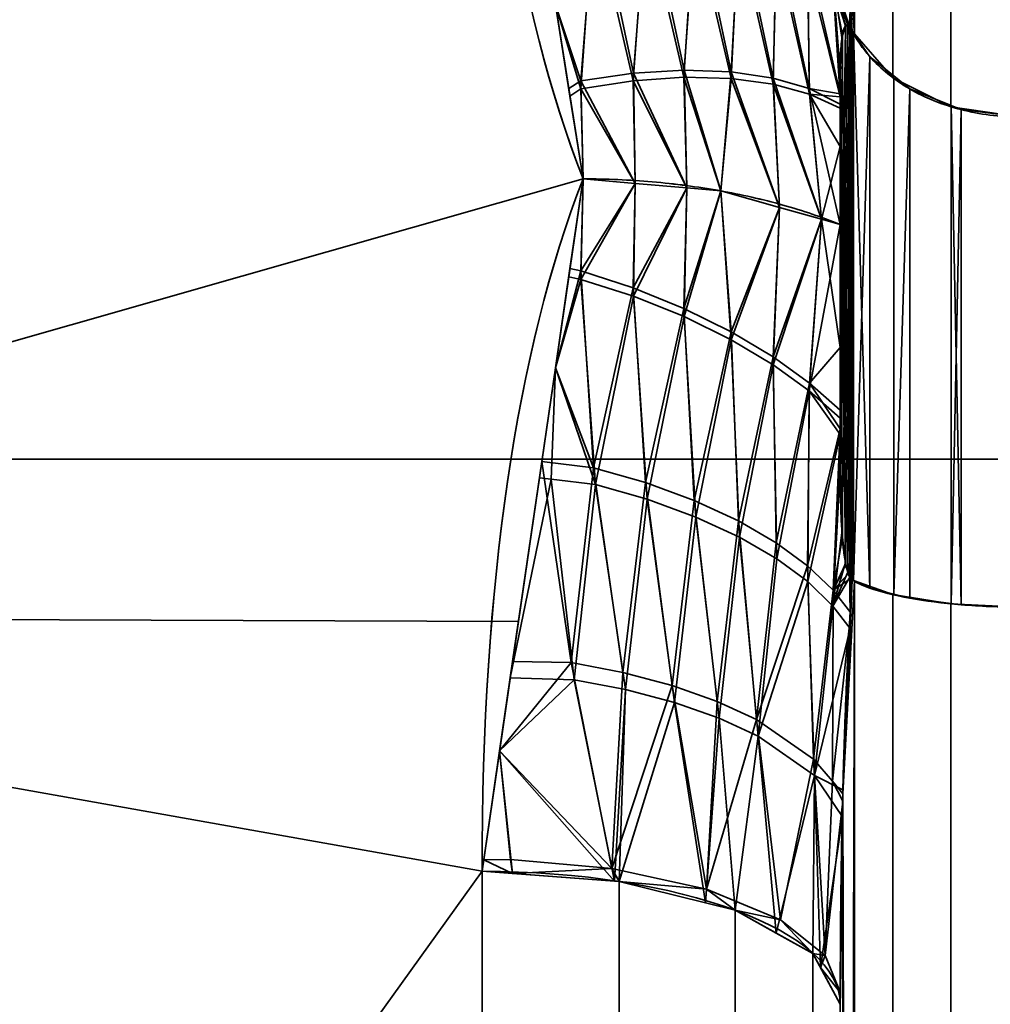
# Model space of a CAD drawing. Header units: millimetres. Extents: x -110 to 110, y -15 to 15.
# Tile 11 of 110: x -107.29 to -104.58, y 5.2 to 7.94. Entities that reach past the tile are written whole.
import ezdxf

# ---------------------------------------------------------------- set-up
doc = ezdxf.new("R2010")
doc.units = ezdxf.units.MM
doc.layers.add('1', color=7, linetype='Continuous', true_color=0xffffff)

msp = doc.modelspace()

# ---------------------------------------------------------------- linework, layer by layer
at = {"layer": '1', "color": 252, "linetype": 'Continuous', "lineweight": 35, "extrusion": (-1, 0, 0)}
for start, end in [(237.45707, 242.53526), (117.45707, 122.53526)]:
    msp.add_arc((0, 0, 105), 14.5, start, end, dxfattribs=at)
at = {"layer": '1', "color": 252, "linetype": 'Continuous', "lineweight": 35, "extrusion": (0, -0.928571, 0.371154)}
msp.add_arc((-106, 14), 1, 0, 90, dxfattribs=at)
at = {"layer": '1', "color": 252, "linetype": 'Continuous', "lineweight": 35, "extrusion": (1, 0, 0)}
for start, end in [(68.21321, 111.78679), (248.21321, 291.78679)]:
    msp.add_arc((0, 0, -106), 15, start, end, dxfattribs=at)
at = {"layer": '1', "color": 252, "linetype": 'Continuous', "lineweight": 35, "extrusion": (-9.54466e-07, 0.928571, 0.371154)}
msp.add_arc((106, -14, 0.0001), 1, 180, 269.9999, dxfattribs=at)
at = {"layer": '1', "color": 252, "linetype": 'Continuous', "lineweight": 35}
for points in [[(-106, 9.2788, 11.7857), (-106, 8.5978, 12.3219), (-105.904, 7.9803, 12.7131), (-105.7179, 7.5, 12.9904)], [(-105.7179, 7.5, -12.9904), (-105.9044, 7.9812, -12.7126), (-106, 8.5986, -12.3212), (-106, 9.2788, -11.7857)], [(-105, 8.6603, 11), (-105, 8.6, 11.0782), (-104.999, 8.4779, 11.2355), (-104.9935, 8.2872, 11.4766), (-104.9831, 8.0957, 11.7139), (-104.9728, 7.9731, 11.8631), (-104.9667, 7.9126, 11.936)], [(-104.9667, 7.9126, -11.936), (-104.973, 7.9753, -11.8604), (-104.9835, 8.1014, -11.707), (-104.9938, 8.2947, -11.4672), (-104.9991, 8.4838, -11.228), (-105, 8.6024, -11.0752), (-105, 8.6603, -11)], [(-105, 7.8, -12.2233), (-105, 7.8119, -12.2073), (-104.9997, 7.8345, -12.176), (-104.9983, 7.8644, -12.1313), (-104.996, 7.8902, -12.0883), (-104.9924, 7.9115, -12.0464), (-104.9871, 7.9266, -12.0052), (-104.9792, 7.9311, -11.9662), (-104.9713, 7.9216, -11.9444), (-104.9667, 7.9126, -11.936)], [(-106, 5.5673, -13.9286), (-106, 6.3722, -13.6068), (-105.904, 7.0198, -13.2676), (-105.7179, 7.5, -12.9904)], [(-105.7179, 7.5, 12.9904), (-105.9044, 7.0188, 13.2682), (-106, 6.3712, 13.6072), (-106, 5.5673, 13.9286)], [(-105, 7.3727, -12.7698), (-105.0503, 7.393, -12.8051), (-105.1579, 7.4294, -12.8681), (-105.3353, 7.4696, -12.9378), (-105.5238, 7.4943, -12.9806), (-105.6532, 7.5, -12.9904), (-105.7179, 7.5, -12.9904)], [(-105, 7.3727, 12.7698), (-105.0503, 7.393, 12.8051), (-105.1579, 7.4294, 12.8681), (-105.3353, 7.4697, 12.9378), (-105.5238, 7.4944, 12.9806), (-105.6532, 7.5, 12.9904), (-105.7179, 7.5, 12.9904)], [(-105, 6.6857, 12.8667), (-105, 6.6659, 12.869), (-104.9997, 6.6275, 12.8728), (-104.9983, 6.5738, 12.8764), (-104.996, 6.5237, 12.8773), (-104.9924, 6.4768, 12.8748), (-104.9871, 6.4336, 12.8672), (-104.9792, 6.3975, 12.8517), (-104.9713, 6.3834, 12.8325), (-104.9667, 6.3806, 12.8205)], [(-105, 5.1962, -13), (-105, 5.294, -12.987), (-104.999, 5.4912, -12.9598), (-104.9935, 5.7954, -12.9152), (-104.9831, 6.0966, -12.8681), (-104.9728, 6.2872, -12.8364), (-104.9667, 6.3806, -12.8205)], [(-104.9667, 6.3806, 12.8205), (-104.973, 6.2837, 12.837), (-104.9835, 6.0878, 12.8695), (-104.9938, 5.7834, 12.917), (-104.9991, 5.4818, 12.9612), (-105, 5.2902, 12.9875), (-105, 5.1962, 13)]]:
    msp.add_open_spline(points, degree=3, dxfattribs=at)
for points, knots in [([(-104.9667, 7.9126, 11.936), (-104.969, 7.9171, 11.9403), (-104.9714, 7.9209, 11.9455), (-104.9756, 7.9262, 11.957), (-104.9775, 7.9277, 11.9634), (-104.9818, 7.9292, 11.9797), (-104.984, 7.9281, 11.99), (-104.9905, 7.9204, 12.0274), (-104.9931, 7.9081, 12.0537), (-104.999, 7.8674, 12.1301), (-105, 7.8336, 12.1782), (-105, 7.7988, 12.225)], [0, 0, 0, 0, 0.060109, 0.060109, 0.1199, 0.1199, 0.212935, 0.212935, 0.471207, 0.471207, 1, 1, 1, 1]), ([(-104.5, 7.6729, -11.7101), (-104.5548, 7.6729, -11.7101), (-104.6104, 7.6799, -11.7166), (-104.7139, 7.7064, -11.7417), (-104.7631, 7.7263, -11.7605), (-104.8494, 7.7762, -11.8076), (-104.8875, 7.807, -11.8366), (-104.9373, 7.8635, -11.8898), (-104.9538, 7.8876, -11.9125), (-104.9667, 7.9126, -11.936)], [0, 0, 0, 0, 0.272272, 0.272272, 0.544337, 0.544337, 0.81965, 0.81965, 1, 1, 1, 1]), ([(-104.5, 7.6729, 11.7101), (-104.5548, 7.6729, 11.7101), (-104.6104, 7.6799, 11.7166), (-104.7139, 7.7064, 11.7417), (-104.7631, 7.7263, 11.7605), (-104.8494, 7.7762, 11.8076), (-104.8875, 7.807, 11.8366), (-104.9373, 7.8635, 11.8898), (-104.9538, 7.8876, 11.9125), (-104.9667, 7.9126, 11.936)], [0, 0, 0, 0, 0.272272, 0.272272, 0.544336, 0.544336, 0.819649, 0.819649, 1, 1, 1, 1]), ([(-104.9667, 6.3806, -12.8205), (-104.969, 6.382, -12.8266), (-104.9714, 6.3846, -12.8325), (-104.9756, 6.392, -12.8428), (-104.9775, 6.3968, -12.8472), (-104.9818, 6.4101, -12.8568), (-104.984, 6.4196, -12.861), (-104.9905, 6.4558, -12.873), (-104.9931, 6.4848, -12.8755), (-104.999, 6.5713, -12.8784), (-105, 6.6298, -12.8732), (-105, 6.6878, -12.8664)], [0, 0, 0, 0, 0.060109, 0.060109, 0.1199, 0.1199, 0.212935, 0.212935, 0.471201, 0.471201, 1, 1, 1, 1]), ([(-104.5, 6.3048, -12.5), (-104.5548, 6.3048, -12.5), (-104.6104, 6.307, -12.5093), (-104.7139, 6.3154, -12.5448), (-104.7631, 6.3217, -12.5714), (-104.8494, 6.3376, -12.6382), (-104.8875, 6.3473, -12.6794), (-104.9373, 6.3651, -12.7549), (-104.9538, 6.3727, -12.7871), (-104.9667, 6.3806, -12.8205)], [0, 0, 0, 0, 0.272272, 0.272272, 0.544336, 0.544336, 0.819649, 0.819649, 1, 1, 1, 1]), ([(-104.5, 6.3048, 12.5), (-104.5548, 6.3048, 12.5), (-104.6104, 6.307, 12.5093), (-104.7139, 6.3154, 12.5448), (-104.7631, 6.3217, 12.5714), (-104.8494, 6.3376, 12.6382), (-104.8875, 6.3473, 12.6794), (-104.9373, 6.3651, 12.7549), (-104.9538, 6.3727, 12.7871), (-104.9667, 6.3806, 12.8205)], [0, 0, 0, 0, 0.272272, 0.272272, 0.544337, 0.544337, 0.81965, 0.81965, 1, 1, 1, 1])]:
    msp.add_open_spline(points, degree=3, knots=knots, dxfattribs=at)
at = {"layer": '1', "color": 252, "linetype": 'Continuous', "lineweight": 35, "extrusion": (-1, 0, 0)}
for points in [[(-105, 7.3727, -12.7698), (-105, 7.4225, -12.7105), (-105, 7.52, -12.5904), (-105, 7.6616, -12.4082), (-105, 7.7541, -12.2851), (-105, 7.8, -12.2233)], [(-105, 7.7988, 12.225), (-105, 7.6613, 12.4101), (-105, 7.5208, 12.5932), (-105, 7.3727, 12.7698)]]:
    msp.add_open_spline(points, degree=3, dxfattribs=at)
at = {"layer": '1', "color": 252, "linetype": 'Continuous', "lineweight": 35, "extrusion": (1, 0, 0)}
msp.add_open_spline([(-105, 7.3727, 12.7698), (-105, 7.2964, 12.7833), (-105, 7.1436, 12.8077), (-105, 6.915, 12.8393), (-105, 6.7622, 12.8578), (-105, 6.6857, 12.8667)], degree=3, dxfattribs=at)
at = {"layer": '1', "color": 252, "linetype": 'Continuous', "lineweight": 35, "extrusion": (-1, 2.0891e-13, -1.1871e-12)}
msp.add_open_spline([(-105, 6.6878, -12.8664), (-105, 6.9168, -12.84), (-105, 7.1456, -12.8098), (-105, 7.3727, -12.7698)], degree=3, dxfattribs=at)
at = {"layer": '1', "color": 252, "linetype": 'Continuous', "lineweight": 35}
for points in [[(-104.993, 14.0779, 1.4493), (-104.9599, 7.9047, 11.9286), (-104.9599, 14.2828, 0.8814)], [(-104.993, 8.294, -11.4673), (-104.9599, 14.2828, -0.8814), (-104.9599, 7.9048, -11.9286)], [(-104.9599, 14.2828, 0.8814), (-104.9599, 7.9047, 11.9286), (-104.8536, 7.7824, 11.8134), (-104.8536, 14.1219, 0.833)], [(-104.9599, 7.9048, -11.9286), (-104.9599, 14.2828, -0.8814), (-104.8536, 14.1219, -0.833), (-104.8536, 7.7824, -11.8134)], [(-104.8536, 14.1219, 0.833), (-104.8536, 7.7824, 11.8134), (-104.6913, 7.7014, 11.7369), (-104.6913, 14.0152, 0.8011)], [(-104.8536, 7.7824, -11.8134), (-104.8536, 14.1219, -0.833), (-104.6913, 14.0152, -0.8011), (-104.6913, 7.7014, -11.7369)], [(-104.9599, 7.9047, 11.9286), (-104.993, 14.0779, 1.4493), (-104.9927, 8.2871, 11.476)], [(-104.6913, 14.0152, 0.8011), (-104.6913, 7.7014, 11.7369), (-104.5, 7.6729, 11.7101), (-104.5, 13.9777, 0.7899)], [(-104.6913, 7.7014, -11.7369), (-104.6913, 14.0152, -0.8011), (-104.5, 13.9777, -0.7899), (-104.5, 7.6729, -11.7101)], [(-106, 9.2788, -11.7857), (-110, 6.2799, -13.6221), (-110, 11.4061, -9.7417)], [(-110, 11.4061, 9.7417), (-110, 6.2799, 13.6221), (-106, 9.2788, 11.7857)], [(-110, 6.2799, -13.6221), (-106, 9.2788, -11.7857), (-105.7179, 7.5, -12.9904)], [(-105.7179, 7.5, 12.9904), (-106, 9.2788, 11.7857), (-110, 6.2799, 13.6221)], [(-95, 8.7769, -3.6355), (-108.8, 8.7769, -3.6355), (-108.8, 6.7175, -6.7175), (-95, 6.7175, -6.7175)], [(-95, 6.7175, 6.7175), (-108.8, 6.7175, 6.7175), (-108.8, 8.7769, 3.6355), (-95, 8.7769, 3.6355)], [(-105.7241, 7.7736, 12.8244), (-105.6835, 8.2932, 12.4628), (-105.7949, 7.9857, 12.6615)], [(-105.6835, 8.2932, 12.4628), (-105.7241, 7.7736, 12.8244), (-105.5774, 7.7951, 12.7825)], [(-105.5774, 7.7951, 12.7825), (-105.5389, 8.284, 12.4103), (-105.6835, 8.2932, 12.4628)], [(-105.5389, 8.284, 12.4103), (-105.5774, 7.7951, 12.7825), (-105.4361, 7.8034, 12.7216)], [(-105.4361, 7.8034, 12.7216), (-105.4035, 8.2615, 12.3402), (-105.5389, 8.284, 12.4103)], [(-104.9599, 7.9048, -11.9286), (-104.9667, 7.9126, -11.936), (-104.993, 8.294, -11.4673)], [(-104.9927, 8.2871, 11.476), (-104.9667, 7.9126, 11.936), (-104.9599, 7.9047, 11.9286)], [(-105.7949, 7.9857, -12.6614), (-105.6889, 8.252, -12.4938), (-105.7244, 7.7509, -12.8388)], [(-105.5778, 7.7738, -12.7973), (-105.7244, 7.7509, -12.8388), (-105.6889, 8.252, -12.4938)], [(-105.6889, 8.252, -12.4938), (-105.5439, 8.2451, -12.4421), (-105.5778, 7.7738, -12.7973)], [(-105.4364, 7.7836, -12.7369), (-105.5778, 7.7738, -12.7973), (-105.5439, 8.2451, -12.4421)], [(-105.5439, 8.2451, -12.4421), (-105.4078, 8.2249, -12.3727), (-105.4364, 7.7836, -12.7369)], [(-105.4035, 8.2615, 12.3402), (-105.4361, 7.8034, 12.7216), (-105.3041, 7.7984, 12.6435)], [(-105.3041, 7.7984, 12.6435), (-105.281, 8.2266, 12.2547), (-105.4035, 8.2615, 12.3402)], [(-105.3042, 7.78, -12.6591), (-105.4364, 7.7836, -12.7369), (-105.4078, 8.2249, -12.3727)], [(-105.4078, 8.2249, -12.3727), (-105.2842, 8.1922, -12.2878), (-105.3042, 7.78, -12.6591)], [(-105.281, 8.2266, 12.2547), (-105.3041, 7.7984, 12.6435), (-105.1874, 7.7809, 12.553)], [(-105.1874, 7.7809, 12.553), (-105.1766, 8.1815, 12.1588), (-105.281, 8.2266, 12.2547)], [(-105.1871, 7.7639, -12.5688), (-105.3042, 7.78, -12.6591), (-105.2842, 8.1922, -12.2878)], [(-105.2842, 8.1922, -12.2878), (-105.1787, 8.1491, -12.1923), (-105.1871, 7.7639, -12.5688)], [(-105.1766, 8.1815, 12.1588), (-105.1874, 7.7809, 12.553), (-105.0868, 7.7524, 12.4526)], [(-105.0868, 7.7524, 12.4526), (-105.0908, 8.128, 12.055), (-105.1766, 8.1815, 12.1588)], [(-105.086, 7.7366, -12.4686), (-105.1871, 7.7639, -12.5688), (-105.1787, 8.1491, -12.1923)], [(-105.1787, 8.1491, -12.1923), (-105.0915, 8.0973, -12.0887), (-105.086, 7.7366, -12.4686)], [(-105.0908, 8.128, 12.055), (-105.0868, 7.7524, 12.4526), (-105, 7.7371, 12.3038)], [(-105, 7.7371, 12.3038), (-105.0205, 8.0637, 11.9392), (-105.0908, 8.128, 12.055)], [(-105.0915, 8.0973, -12.0887), (-105.0196, 8.0347, -11.973), (-105, 7.7292, -12.3166)], [(-105, 7.7292, -12.3166), (-105.086, 7.7366, -12.4686), (-105.0915, 8.0973, -12.0887)], [(-104.9727, 7.9991, 11.8297), (-105.0205, 8.0637, 11.9392), (-104.9735, 7.9235, 11.9513)], [(-105.0205, 8.0637, 11.9392), (-105, 7.7371, 12.3038), (-105, 7.7988, 12.225)], [(-105, 7.7988, 12.225), (-104.9951, 7.8947, 12.0788), (-105.0205, 8.0637, 11.9392)], [(-104.9951, 7.8947, 12.0788), (-104.9857, 7.9261, 12), (-105.0205, 8.0637, 11.9392)], [(-104.9857, 7.9261, 12), (-104.9792, 7.9283, 11.9698), (-105.0205, 8.0637, 11.9392)], [(-104.9792, 7.9283, 11.9698), (-104.9735, 7.9235, 11.9513), (-105.0205, 8.0637, 11.9392)], [(-105.0196, 8.0347, -11.973), (-104.9941, 7.9006, -12.0674), (-105, 7.8, -12.2233)], [(-105.0196, 8.0347, -11.973), (-104.9778, 7.9276, -11.9646), (-104.9848, 7.927, -11.9951)], [(-104.9848, 7.927, -11.9951), (-104.985, 7.9269, -11.9958), (-105.0196, 8.0347, -11.973)], [(-104.985, 7.9269, -11.9958), (-104.9941, 7.9006, -12.0674), (-105.0196, 8.0347, -11.973)], [(-105.0196, 8.0347, -11.973), (-104.9707, 7.9715, -11.8636), (-104.9708, 7.9198, -11.9446)], [(-104.9708, 7.9198, -11.9446), (-104.9778, 7.9276, -11.9646), (-105.0196, 8.0347, -11.973)], [(-105, 7.8, -12.2233), (-105, 7.7292, -12.3166), (-105.0196, 8.0347, -11.973)], [(-104.9735, 7.9235, 11.9513), (-104.9667, 7.9126, 11.936), (-104.9727, 7.9991, 11.8297)], [(-105.7949, 7.9857, 12.6615), (-105.7578, 7.7518, 12.8198), (-105.7241, 7.7736, 12.8244)], [(-105.7244, 7.7509, -12.8388), (-105.7544, 7.7304, -12.8343), (-105.7949, 7.9857, -12.6614)], [(-104.9707, 7.9715, -11.8636), (-104.9667, 7.9126, -11.936), (-104.9708, 7.9198, -11.9446)], [(-105, 6.6874, -12.8658), (-104.9848, 7.927, -11.9951), (-104.9778, 7.9276, -11.9646)], [(-104.9778, 7.9276, -11.9646), (-104.9708, 7.9198, -11.9446), (-105, 6.6874, -12.8658)], [(-104.985, 7.9269, -11.9958), (-104.9848, 7.927, -11.9951), (-105, 6.6874, -12.8658)], [(-104.9941, 7.9006, -12.0674), (-104.985, 7.9269, -11.9958), (-105, 6.6874, -12.8658)], [(-104.9708, 7.9198, -11.9446), (-104.9667, 7.9126, -11.936), (-105, 6.6874, -12.8658)], [(-104.9857, 7.9261, 12), (-104.9951, 7.8947, 12.0788), (-104.9667, 6.3806, 12.8205)], [(-104.9792, 7.9283, 11.9698), (-104.9857, 7.9261, 12), (-104.9667, 6.3806, 12.8205)], [(-104.9735, 7.9235, 11.9513), (-104.9792, 7.9283, 11.9698), (-104.9667, 6.3806, 12.8205)], [(-104.9667, 6.3806, 12.8205), (-104.9667, 7.9126, 11.936), (-104.9735, 7.9235, 11.9513)], [(-104.9951, 6.5131, -12.8764), (-105, 6.6874, -12.8658), (-104.9667, 7.9126, -11.936)], [(-105, 6.6874, -12.8658), (-105, 7.8, -12.2233), (-104.9941, 7.9006, -12.0674)], [(-104.9951, 7.8947, 12.0788), (-105, 7.7984, 12.2244), (-104.9667, 6.3806, 12.8205)], [(-104.9857, 6.4293, -12.8642), (-104.9951, 6.5131, -12.8764), (-104.9667, 7.9126, -11.936)], [(-104.9792, 6.402, -12.851), (-104.9857, 6.4293, -12.8642), (-104.9667, 7.9126, -11.936)], [(-104.9735, 6.3883, -12.8376), (-104.9792, 6.402, -12.851), (-104.9667, 7.9126, -11.936)], [(-104.9667, 7.9126, -11.936), (-104.9667, 6.3806, -12.8205), (-104.9735, 6.3883, -12.8376)], [(-104.9667, 7.9126, -11.936), (-104.9627, 7.9069, -11.9306), (-104.9627, 6.3788, -12.8128), (-104.9667, 6.3806, -12.8205)], [(-104.9667, 6.3806, 12.8205), (-104.9627, 6.3788, 12.8128), (-104.9627, 7.9069, 11.9306), (-104.9667, 7.9126, 11.936)], [(-104.9627, 6.3788, -12.8128), (-104.9627, 7.9069, -11.9306), (-104.9175, 7.841, -11.8686)], [(-104.9627, 7.9069, 11.9306), (-104.9627, 6.3788, 12.8128), (-104.9175, 6.358, 12.7249)], [(-104.9175, 7.841, 11.8686), (-104.9627, 7.9069, 11.9306), (-104.9175, 6.358, 12.7249)], [(-104.9175, 6.358, -12.7249), (-104.9627, 6.3788, -12.8128), (-104.9175, 7.841, -11.8686)], [(-104.9175, 7.841, -11.8686), (-104.8507, 7.7872, -11.8179), (-104.8507, 6.341, -12.6528), (-104.9175, 6.358, -12.7249)], [(-104.9175, 6.358, 12.7249), (-104.8507, 6.341, 12.6528), (-104.8507, 7.7872, 11.8179), (-104.9175, 7.841, 11.8686)], [(-105.5727, 7.4873, 12.9684), (-105.5774, 7.7951, 12.7825), (-105.7241, 7.7736, 12.8244)], [(-105.5778, 7.7738, -12.7973), (-105.4364, 7.7836, -12.7369), (-105.428, 7.4746, -12.9465)], [(-105.428, 7.4747, 12.9465), (-105.4361, 7.8034, 12.7216), (-105.5774, 7.7951, 12.7825)], [(-105.5774, 7.7951, 12.7825), (-105.5727, 7.4873, 12.9684), (-105.428, 7.4747, 12.9465)], [(-105.3334, 7.4664, -12.9322), (-105.428, 7.4746, -12.9465), (-105.4364, 7.7836, -12.7369)], [(-105.4364, 7.7836, -12.7369), (-105.3042, 7.78, -12.6591), (-105.3334, 7.4664, -12.9322)], [(-105.3334, 7.4664, 12.9321), (-105.3041, 7.7984, 12.6435), (-105.4361, 7.8034, 12.7216)], [(-105.4361, 7.8034, 12.7216), (-105.428, 7.4747, 12.9465), (-105.3334, 7.4664, 12.9321)], [(-105.3041, 7.7984, 12.6435), (-105.3334, 7.4664, 12.9321), (-105.1696, 7.4204, 12.8524)], [(-105.1696, 7.4203, -12.8524), (-105.3334, 7.4664, -12.9322), (-105.3042, 7.78, -12.6591)], [(-105.3042, 7.78, -12.6591), (-105.1871, 7.7639, -12.5688), (-105.1696, 7.4203, -12.8524)], [(-105.1696, 7.4204, 12.8524), (-105.1874, 7.7809, 12.553), (-105.3041, 7.7984, 12.6435)], [(-105.0519, 7.3873, 12.7951), (-105.0868, 7.7524, 12.4526), (-105.1874, 7.7809, 12.553)], [(-105.1874, 7.7809, 12.553), (-105.1696, 7.4204, 12.8524), (-105.0519, 7.3873, 12.7951)], [(-105, 7.5907, -12.4992), (-105, 7.8, -12.2233), (-105, 6.6878, -12.8664), (-105, 7.3727, -12.7698)], [(-105, 7.0293, 12.8233), (-105, 6.6857, 12.8667), (-105, 7.7988, 12.225), (-105, 7.3727, 12.7698)], [(-105, 7.7984, 12.2244), (-104.9848, 6.4246, 12.8626), (-104.9778, 6.3979, 12.8478)], [(-104.9778, 6.3979, 12.8478), (-104.9708, 6.3844, 12.8311), (-105, 7.7984, 12.2244)], [(-105, 7.7984, 12.2244), (-105, 6.6857, 12.8667), (-104.9941, 6.5004, 12.8759)], [(-104.9941, 6.5004, 12.8759), (-104.985, 6.4252, 12.8628), (-105, 7.7984, 12.2244)], [(-104.985, 6.4252, 12.8628), (-104.9848, 6.4246, 12.8626), (-105, 7.7984, 12.2244)], [(-104.9708, 6.3844, 12.8311), (-104.9667, 6.3806, 12.8205), (-105, 7.7984, 12.2244)], [(-104.8507, 6.341, -12.6528), (-104.8507, 7.7872, -11.8179), (-104.806, 7.7511, -11.7839)], [(-104.806, 7.7511, 11.7839), (-104.8507, 7.7872, 11.8179), (-104.8507, 6.341, 12.6528)], [(-105.7175, 7.5, 12.9903), (-105.7241, 7.7736, 12.8244), (-105.7578, 7.7518, 12.8198)], [(-105.7578, 7.7518, 12.8198), (-105.7179, 7.5, 12.9904), (-105.7175, 7.5, 12.9903)], [(-105.7544, 7.7304, -12.8343), (-105.7244, 7.7509, -12.8388), (-105.7175, 7.5, -12.9903)], [(-105.7244, 7.7509, -12.8388), (-105.5778, 7.7738, -12.7973), (-105.5727, 7.4873, -12.9684)], [(-105.5727, 7.4873, -12.9684), (-105.7175, 7.5, -12.9903), (-105.7244, 7.7509, -12.8388)], [(-105.7241, 7.7736, 12.8244), (-105.7175, 7.5, 12.9903), (-105.5727, 7.4873, 12.9684)], [(-105.428, 7.4746, -12.9465), (-105.5727, 7.4873, -12.9684), (-105.5778, 7.7738, -12.7973)], [(-105.0519, 7.3873, -12.7951), (-105.1696, 7.4203, -12.8524), (-105.1871, 7.7639, -12.5688)], [(-105.1871, 7.7639, -12.5688), (-105.086, 7.7366, -12.4686), (-105.0519, 7.3873, -12.7951)], [(-105, 7.3727, 12.7698), (-105, 7.7089, 12.3399), (-105.0868, 7.7524, 12.4526)], [(-105.0868, 7.7524, 12.4526), (-105, 7.7089, 12.3399), (-105, 7.7371, 12.3038)], [(-105.0868, 7.7524, 12.4526), (-105.0519, 7.3873, 12.7951), (-105, 7.3727, 12.7698)], [(-104.806, 6.3296, -12.6046), (-104.8507, 6.341, -12.6528), (-104.806, 7.7511, -11.7839)], [(-104.806, 7.7511, 11.7839), (-104.8507, 6.341, 12.6528), (-104.806, 6.3296, 12.6046)], [(-104.806, 7.7511, -11.7839), (-104.6906, 7.7046, -11.74), (-104.6906, 6.3148, -12.5423), (-104.806, 6.3296, -12.6046)], [(-104.806, 6.3296, 12.6046), (-104.6906, 6.3148, 12.5423), (-104.6906, 7.7046, 11.74), (-104.806, 7.7511, 11.7839)], [(-105.7175, 7.5, -12.9903), (-105.7179, 7.5, -12.9904), (-105.7544, 7.7304, -12.8343)], [(-105.0519, 7.3873, -12.7951), (-105.086, 7.7366, -12.4686), (-105, 7.5907, -12.4992)], [(-105.086, 7.7366, -12.4686), (-105, 7.6974, -12.3585), (-105, 7.5907, -12.4992)], [(-105, 7.7292, -12.3166), (-105, 7.6974, -12.3585), (-105.086, 7.7366, -12.4686)], [(-104.6906, 6.3148, -12.5423), (-104.6906, 7.7046, -11.74), (-104.6622, 7.6931, -11.7292)], [(-104.6906, 7.7046, 11.74), (-104.6906, 6.3148, 12.5423), (-104.6622, 6.3112, 12.527)], [(-104.6622, 7.6931, 11.7292), (-104.6906, 7.7046, 11.74), (-104.6622, 6.3112, 12.527)], [(-104.6622, 6.3112, -12.527), (-104.6906, 6.3148, -12.5423), (-104.6622, 7.6931, -11.7292)], [(-104.6622, 7.6931, -11.7292), (-104.5, 7.6729, -11.7101), (-104.5, 6.3048, -12.5), (-104.6622, 6.3112, -12.527)], [(-104.6622, 6.3112, 12.527), (-104.5, 6.3048, 12.5), (-104.5, 7.6729, 11.7101), (-104.6622, 7.6931, 11.7292)], [(-105, 7.5907, -12.4992), (-105, 7.3727, -12.7698), (-105.0519, 7.3873, -12.7951)], [(-105.7179, 7.5, -12.9904), (-105.8982, 6.2644, -13.5902), (-110, 6.2799, -13.6221)], [(-110, 6.2799, 13.6221), (-105.8982, 6.2644, 13.5902), (-105.7179, 7.5, 12.9904)], [(-105.7175, 7.5, -12.9903), (-105.7241, 7.2195, -13.1443), (-105.7578, 7.2264, -13.1232)], [(-105.7578, 7.2264, -13.1232), (-105.7179, 7.5, -12.9904), (-105.7175, 7.5, -12.9903)], [(-105.7175, 7.5, 12.9903), (-105.7179, 7.5, 12.9904), (-105.7544, 7.2496, 13.1119)], [(-105.7544, 7.2496, 13.1119), (-105.7244, 7.2433, 13.1319), (-105.7175, 7.5, 12.9903)], [(-105.5727, 7.4873, 12.9684), (-105.7175, 7.5, 12.9903), (-105.7244, 7.2433, 13.1319)], [(-105.7244, 7.2433, 13.1319), (-105.5778, 7.1959, 13.131), (-105.5727, 7.4873, 12.9684)], [(-105.7241, 7.2195, -13.1443), (-105.7175, 7.5, -12.9903), (-105.5727, 7.4873, -12.9684)], [(-105.5727, 7.4873, -12.9684), (-105.5774, 7.1724, -13.142), (-105.7241, 7.2195, -13.1443)], [(-105.428, 7.4747, 12.9465), (-105.5727, 7.4873, 12.9684), (-105.5778, 7.1959, 13.131)], [(-105.5774, 7.1724, -13.142), (-105.5727, 7.4873, -12.9684), (-105.428, 7.4746, -12.9465)], [(-105.5778, 7.1959, 13.131), (-105.4364, 7.1386, 13.1092), (-105.428, 7.4747, 12.9465)], [(-105.428, 7.4746, -12.9465), (-105.4361, 7.1155, -13.1187), (-105.5774, 7.1724, -13.142)], [(-105.3334, 7.4664, 12.9321), (-105.428, 7.4747, 12.9465), (-105.4364, 7.1386, 13.1092)], [(-105.4364, 7.1386, 13.1092), (-105.3042, 7.0731, 13.0672), (-105.3334, 7.4664, 12.9321)], [(-105.4361, 7.1155, -13.1187), (-105.428, 7.4746, -12.9465), (-105.3334, 7.4664, -12.9322)], [(-105.3334, 7.4664, -12.9322), (-105.3041, 7.0504, -13.0754), (-105.4361, 7.1155, -13.1187)], [(-105.3041, 7.0504, -13.0754), (-105.3334, 7.4664, -12.9322), (-105.1696, 7.4203, -12.8524)], [(-105.1696, 7.4204, 12.8524), (-105.3334, 7.4664, 12.9321), (-105.3042, 7.0731, 13.0672)], [(-105.3042, 7.0731, 13.0672), (-105.1871, 7.0029, 13.0081), (-105.1696, 7.4204, 12.8524)], [(-105.1696, 7.4203, -12.8524), (-105.1874, 6.9807, -13.015), (-105.3041, 7.0504, -13.0754)], [(-105.1874, 6.9807, -13.015), (-105.1696, 7.4203, -12.8524), (-105.0519, 7.3873, -12.7951)], [(-105.0519, 7.3873, 12.7951), (-105.1696, 7.4204, 12.8524), (-105.1871, 7.0029, 13.0081)], [(-105.0519, 7.3873, -12.7951), (-105.0868, 6.9081, -12.9401), (-105.1874, 6.9807, -13.015)], [(-105.1871, 7.0029, 13.0081), (-105.086, 6.9298, 12.9344), (-105.0519, 7.3873, 12.7951)], [(-105.0868, 6.9081, -12.9401), (-105.0519, 7.3873, -12.7951), (-105, 7.3727, -12.7698)], [(-105, 7.3727, -12.7698), (-105, 6.8322, -12.8461), (-105.0868, 6.9081, -12.9401)], [(-105.0519, 7.3873, 12.7951), (-105.086, 6.9298, 12.9344), (-105, 7.0293, 12.8233)], [(-105, 7.0293, 12.8233), (-105, 7.3727, 12.7698), (-105.0519, 7.3873, 12.7951)], [(-105.7244, 7.2433, 13.1319), (-105.7544, 7.2496, 13.1119), (-105.7949, 6.9722, 13.2466)], [(-105.7949, 6.9722, 13.2466), (-105.6889, 6.6939, 13.3934), (-105.7244, 7.2433, 13.1319)], [(-105.5778, 7.1959, 13.131), (-105.7244, 7.2433, 13.1319), (-105.6889, 6.6939, 13.3934)], [(-105.7949, 6.9723, -13.2465), (-105.7578, 7.2264, -13.1232), (-105.7241, 7.2195, -13.1443)], [(-105.7241, 7.2195, -13.1443), (-105.6835, 6.6465, -13.4136), (-105.7949, 6.9723, -13.2465)], [(-105.6835, 6.6465, -13.4136), (-105.7241, 7.2195, -13.1443), (-105.5774, 7.1724, -13.142)], [(-105.6889, 6.6939, 13.3934), (-105.5439, 6.6526, 13.3615), (-105.5778, 7.1959, 13.131)], [(-105.4364, 7.1386, 13.1092), (-105.5778, 7.1959, 13.131), (-105.5439, 6.6526, 13.3615)], [(-105.5774, 7.1724, -13.142), (-105.5389, 6.6056, -13.3793), (-105.6835, 6.6465, -13.4136)], [(-105.5389, 6.6056, -13.3793), (-105.5774, 7.1724, -13.142), (-105.4361, 7.1155, -13.1187)], [(-105.5439, 6.6526, 13.3615), (-105.4078, 6.6026, 13.3094), (-105.4364, 7.1386, 13.1092)], [(-105.3042, 7.0731, 13.0672), (-105.4364, 7.1386, 13.1092), (-105.4078, 6.6026, 13.3094)], [(-105.4361, 7.1155, -13.1187), (-105.4035, 6.5562, -13.3248), (-105.5389, 6.6056, -13.3793)], [(-105.4035, 6.5562, -13.3248), (-105.4361, 7.1155, -13.1187), (-105.3041, 7.0504, -13.0754)], [(-105.4078, 6.6026, 13.3094), (-105.2842, 6.5454, 13.2386), (-105.3042, 7.0731, 13.0672)], [(-105.1871, 7.0029, 13.0081), (-105.3042, 7.0731, 13.0672), (-105.2842, 6.5454, 13.2386)], [(-105.3041, 7.0504, -13.0754), (-105.281, 6.4996, -13.2518), (-105.4035, 6.5562, -13.3248)], [(-105.281, 6.4996, -13.2518), (-105.3041, 7.0504, -13.0754), (-105.1874, 6.9807, -13.015)], [(-105.086, 6.9298, 12.9344), (-105, 6.8541, 12.8454), (-105, 7.0293, 12.8233)], [(-105.2842, 6.5454, 13.2386), (-105.1787, 6.4842, 13.1535), (-105.1871, 7.0029, 13.0081)], [(-105.1874, 6.9807, -13.015), (-105.1766, 6.4391, -13.1648), (-105.281, 6.4996, -13.2518)], [(-105.1766, 6.4391, -13.1648), (-105.1874, 6.9807, -13.015), (-105.0868, 6.9081, -12.9401)], [(-105.086, 6.9298, 12.9344), (-105.1871, 7.0029, 13.0081), (-105.1787, 6.4842, 13.1535)], [(-105.7949, 6.9723, -13.2465), (-105.8068, 6.6618, -13.3988), (-105.8398, 6.6651, -13.3957)], [(-105.7949, 6.9722, 13.2466), (-105.833, 6.7115, 13.3731), (-105.6889, 6.6939, 13.3934)], [(-105.6835, 6.6465, -13.4136), (-105.8068, 6.6618, -13.3988), (-105.7949, 6.9723, -13.2465)], [(-105.1787, 6.4842, 13.1535), (-105.0915, 6.4204, 13.0569), (-105.086, 6.9298, 12.9344)], [(-105, 6.8019, 12.852), (-105.086, 6.9298, 12.9344), (-105.0915, 6.4204, 13.0569)], [(-105, 6.8019, 12.852), (-105, 6.8541, 12.8454), (-105.086, 6.9298, 12.9344)], [(-105.0868, 6.9081, -12.9401), (-105.0908, 6.376, -13.0665), (-105.1766, 6.4391, -13.1648)], [(-105.0908, 6.376, -13.0665), (-105.0868, 6.9081, -12.9401), (-105, 6.7868, -12.8525)], [(-105.0868, 6.9081, -12.9401), (-105, 6.8322, -12.8461), (-105, 6.7868, -12.8525)], [(-105.0915, 6.4204, 13.0569), (-105.0196, 6.3516, 12.9448), (-105, 6.8019, 12.852)], [(-105, 6.6857, 12.8667), (-105, 6.8019, 12.852), (-105.0196, 6.3516, 12.9448)], [(-105, 6.7868, -12.8525), (-105.0205, 6.3078, -12.953), (-105.0908, 6.376, -13.0665)], [(-105.0205, 6.3078, -12.953), (-105, 6.7868, -12.8525), (-105, 6.6878, -12.8664)], [(-95, 6.7175, -6.7175), (-108.8, 6.7175, -6.7175), (-108.8, 3.6355, -8.7769), (-95, 3.6355, -8.7769)], [(-95, 3.6355, 8.7769), (-108.8, 3.6355, 8.7769), (-108.8, 6.7175, 6.7175), (-95, 6.7175, 6.7175)], [(-105.9145, 6.153, 13.6442), (-105.751, 6.1497, 13.652), (-105.833, 6.7115, 13.3731)], [(-105.6889, 6.6939, 13.3934), (-105.833, 6.7115, 13.3731), (-105.751, 6.1497, 13.652)], [(-105.751, 6.1497, 13.652), (-105.6073, 6.1221, 13.6143), (-105.6889, 6.6939, 13.3934)], [(-105.5439, 6.6526, 13.3615), (-105.6889, 6.6939, 13.3934), (-105.6073, 6.1221, 13.6143)], [(-105, 6.6878, -12.8664), (-104.9951, 6.5131, -12.8764), (-105.0205, 6.3078, -12.953)], [(-105.0196, 6.3516, 12.9448), (-104.9941, 6.5004, 12.8759), (-105, 6.6857, 12.8667)], [(-105.9212, 6.107, -13.6666), (-105.8398, 6.6651, -13.3957), (-105.8068, 6.6618, -13.3988)], [(-105.8068, 6.6618, -13.3988), (-105.7424, 6.1021, -13.6703), (-105.9212, 6.107, -13.6666)], [(-105.7424, 6.1021, -13.6703), (-105.8068, 6.6618, -13.3988), (-105.6835, 6.6465, -13.4136)], [(-105.6073, 6.1221, 13.6143), (-105.4696, 6.0855, 13.5557), (-105.5439, 6.6526, 13.3615)], [(-105.4078, 6.6026, 13.3094), (-105.5439, 6.6526, 13.3615), (-105.4696, 6.0855, 13.5557)], [(-105.6835, 6.6465, -13.4136), (-105.5992, 6.0747, -13.6305), (-105.7424, 6.1021, -13.6703)], [(-105.5992, 6.0747, -13.6305), (-105.6835, 6.6465, -13.4136), (-105.5389, 6.6056, -13.3793)], [(-105.5389, 6.6056, -13.3793), (-105.4623, 6.0384, -13.5699), (-105.5992, 6.0747, -13.6305)], [(-105.4623, 6.0384, -13.5699), (-105.5389, 6.6056, -13.3793), (-105.4035, 6.5562, -13.3248)], [(-105.4696, 6.0855, 13.5557), (-105.344, 6.0412, 13.4782), (-105.4078, 6.6026, 13.3094)], [(-105.2842, 6.5454, 13.2386), (-105.4078, 6.6026, 13.3094), (-105.344, 6.0412, 13.4782)], [(-105.4035, 6.5562, -13.3248), (-105.3377, 5.9946, -13.4906), (-105.4623, 6.0384, -13.5699)], [(-105.3377, 5.9946, -13.4906), (-105.4035, 6.5562, -13.3248), (-105.281, 6.4996, -13.2518)], [(-105.344, 6.0412, 13.4782), (-105.2339, 5.9906, 13.384), (-105.2842, 6.5454, 13.2386)], [(-105.1787, 6.4842, 13.1535), (-105.2842, 6.5454, 13.2386), (-105.2339, 5.9906, 13.384)], [(-104.9951, 6.5131, -12.8764), (-104.9857, 6.4293, -12.8642), (-105.0205, 6.3078, -12.953)], [(-105.281, 6.4996, -13.2518), (-105.2289, 5.9444, -13.3947), (-105.3377, 5.9946, -13.4906)], [(-105.2289, 5.9444, -13.3947), (-105.281, 6.4996, -13.2518), (-105.1766, 6.4391, -13.1648)], [(-104.985, 6.4252, 12.8628), (-104.9941, 6.5004, 12.8759), (-105.0196, 6.3516, 12.9448)], [(-105.0915, 6.4204, 13.0569), (-105.1787, 6.4842, 13.1535), (-105.2339, 5.9906, 13.384)], [(-105.2289, 5.9444, -13.3947), (-105.1766, 6.4391, -13.1648), (-105.0908, 6.376, -13.0665)], [(-105.2339, 5.9906, 13.384), (-105.0742, 5.8799, 13.165), (-105.0915, 6.4204, 13.0569)], [(-105.0196, 6.3516, 12.9448), (-105.0915, 6.4204, 13.0569), (-105.0742, 5.8799, 13.165)], [(-104.9857, 6.4293, -12.8642), (-104.9792, 6.402, -12.851), (-105.0205, 6.3078, -12.953)], [(-104.9848, 6.4246, 12.8626), (-104.985, 6.4252, 12.8628), (-105.0196, 6.3516, 12.9448)], [(-105.0196, 6.3516, 12.9448), (-104.9778, 6.3979, 12.8478), (-104.9848, 6.4246, 12.8626)], [(-105.0908, 6.376, -13.0665), (-105.072, 5.8348, -13.1731), (-105.2289, 5.9444, -13.3947)], [(-105.072, 5.8348, -13.1731), (-105.0908, 6.376, -13.0665), (-105.0205, 6.3078, -12.953)], [(-104.9792, 6.402, -12.851), (-104.9735, 6.3883, -12.8376), (-105.0205, 6.3078, -12.953)], [(-104.9727, 6.2453, -12.8423), (-105.0205, 6.3078, -12.953), (-104.9735, 6.3883, -12.8376)], [(-104.9708, 6.3844, 12.8311), (-104.9778, 6.3979, 12.8478), (-105.0196, 6.3516, 12.9448)], [(-105.0196, 6.3516, 12.9448), (-104.9707, 6.2884, 12.8353), (-104.9708, 6.3844, 12.8311)], [(-104.9599, 6.3781, 12.81), (-104.9667, 6.3806, 12.8205), (-104.993, 5.7839, 12.9165)], [(-104.9599, 6.3781, -12.81), (-104.993, -5.7839, -12.9165), (-104.9927, 5.7949, -12.9148)], [(-104.993, -5.7839, -12.9165), (-104.9599, 6.3781, -12.81), (-104.9599, -6.3781, -12.81)], [(-104.993, 5.7839, 12.9165), (-104.9599, -6.3781, 12.81), (-104.9599, 6.3781, 12.81)], [(-104.9927, 5.7949, -12.9148), (-104.9667, 6.3806, -12.8205), (-104.9599, 6.3781, -12.81)], [(-104.9735, 6.3883, -12.8376), (-104.9667, 6.3806, -12.8205), (-104.9727, 6.2453, -12.8423)], [(-104.9707, 6.2884, 12.8353), (-104.9667, 6.3806, 12.8205), (-104.9708, 6.3844, 12.8311)], [(-104.9599, -6.3781, -12.81), (-104.9599, 6.3781, -12.81), (-104.8536, 6.3395, -12.6464), (-104.8536, -6.3395, -12.6464)], [(-104.9599, 6.3781, 12.81), (-104.9599, -6.3781, 12.81), (-104.8536, -6.3395, 12.6464), (-104.8536, 6.3395, 12.6464)], [(-105.0742, 5.8799, 13.165), (-105.022, 5.8188, 13.0384), (-105.0196, 6.3516, 12.9448)], [(-104.9707, 6.2884, 12.8353), (-105.0196, 6.3516, 12.9448), (-105.022, 5.8188, 13.0384)], [(-104.8536, -6.3395, -12.6464), (-104.8536, 6.3395, -12.6464), (-104.6913, 6.3138, -12.5381), (-104.6913, -6.3138, -12.5381)], [(-104.8536, 6.3395, 12.6464), (-104.8536, -6.3395, 12.6464), (-104.6913, -6.3138, 12.5381), (-104.6913, 6.3138, 12.5381)], [(-105.072, 5.8348, -13.1731), (-105.0205, 6.3078, -12.953), (-104.9727, 6.2453, -12.8423)], [(-104.6913, -6.3138, -12.5381), (-104.6913, 6.3138, -12.5381), (-104.5, 6.3048, -12.5), (-104.5, -6.3048, -12.5)], [(-104.6913, 6.3138, 12.5381), (-104.6913, -6.3138, 12.5381), (-104.5, -6.3048, 12.5), (-104.5, 6.3048, 12.5)], [(-110, 0, -15), (-110, 6.2799, -13.6221), (-106, 5.5673, -13.9286)], [(-110, 6.2799, -13.6221), (-105.8982, 6.2644, -13.5902), (-106, 5.5673, -13.9286)], [(-106, 5.5673, 13.9286), (-110, 6.2799, 13.6221), (-110, 0, 15)], [(-106, 5.5673, 13.9286), (-105.8982, 6.2644, 13.5902), (-110, 6.2799, 13.6221)], [(-105.022, 5.8188, 13.0384), (-104.993, 5.7839, 12.9165), (-104.9707, 6.2884, 12.8353)], [(-104.9727, 6.2453, -12.8423), (-104.9927, 5.7949, -12.9148), (-105.072, 5.8348, -13.1731)], [(-105.751, 6.1497, 13.652), (-105.9145, 6.153, 13.6442), (-105.9509, 5.9038, 13.7652)], [(-105.9509, 5.9038, 13.7652), (-105.6372, 5.575, 13.8521), (-105.751, 6.1497, 13.652)], [(-105.6073, 6.1221, 13.6143), (-105.751, 6.1497, 13.652), (-105.6372, 5.575, 13.8521)], [(-105.9509, 5.9038, -13.7652), (-105.9212, 6.107, -13.6666), (-105.7424, 6.1021, -13.6703)], [(-105.7424, 6.1021, -13.6703), (-105.6304, 5.54, -13.8603), (-105.9509, 5.9038, -13.7652)], [(-105.6304, 5.54, -13.8603), (-105.7424, 6.1021, -13.6703), (-105.5992, 6.0747, -13.6305)], [(-105.4696, 6.0855, 13.5557), (-105.6073, 6.1221, 13.6143), (-105.6372, 5.575, 13.8521)], [(-105.6372, 5.575, 13.8521), (-105.3737, 5.5173, 13.7112), (-105.4696, 6.0855, 13.5557)], [(-105.5992, 6.0747, -13.6305), (-105.6173, 5.5391, -13.8579), (-105.6304, 5.54, -13.8603)], [(-105.6173, 5.5391, -13.8579), (-105.5992, 6.0747, -13.6305), (-105.4623, 6.0384, -13.5699)], [(-105.344, 6.0412, 13.4782), (-105.4696, 6.0855, 13.5557), (-105.3737, 5.5173, 13.7112)], [(-105.4623, 6.0384, -13.5699), (-105.3757, 5.4791, -13.708), (-105.6173, 5.5391, -13.8579)], [(-105.3757, 5.4791, -13.708), (-105.4623, 6.0384, -13.5699), (-105.3377, 5.9946, -13.4906)], [(-105.2339, 5.9906, 13.384), (-105.344, 6.0412, 13.4782), (-105.3737, 5.5173, 13.7112)], [(-105.3377, 5.9946, -13.4906), (-105.2929, 5.4586, -13.6566), (-105.3757, 5.4791, -13.708)], [(-105.2929, 5.4586, -13.6566), (-105.3377, 5.9946, -13.4906), (-105.2289, 5.9444, -13.3947)], [(-105.3737, 5.5173, 13.7112), (-105.1669, 5.4322, 13.5014), (-105.2339, 5.9906, 13.384)], [(-105.0742, 5.8799, 13.165), (-105.2339, 5.9906, 13.384), (-105.1669, 5.4322, 13.5014)], [(-105.2289, 5.9444, -13.3947), (-105.1785, 5.3951, -13.4977), (-105.2929, 5.4586, -13.6566)], [(-105.1785, 5.3951, -13.4977), (-105.2289, 5.9444, -13.3947), (-105.072, 5.8348, -13.1731)], [(-105.9509, 5.9038, -13.7652), (-105.9153, 5.5611, -13.9129), (-106, 5.5673, -13.9286)], [(-105.9953, 5.5998, 13.9128), (-105.9205, 5.6001, 13.912), (-105.9509, 5.9038, 13.7652)], [(-105.6304, 5.54, -13.8603), (-105.9153, 5.5611, -13.9129), (-105.9509, 5.9038, -13.7652)], [(-105.9509, 5.9038, 13.7652), (-105.9205, 5.6001, 13.912), (-105.6372, 5.575, 13.8521)], [(-105.1669, 5.4322, 13.5014), (-105.0424, 5.3328, 13.2557), (-105.0742, 5.8799, 13.165)], [(-105.022, 5.8188, 13.0384), (-105.0742, 5.8799, 13.165), (-105.0424, 5.3328, 13.2557)], [(-105.072, 5.8348, -13.1731), (-105.0761, 5.3382, -13.3553), (-105.1785, 5.3951, -13.4977)], [(-105.072, 5.8348, -13.1731), (-105.0552, 5.2992, -13.2578), (-105.0761, 5.3382, -13.3553)], [(-105.0552, 5.2992, -13.2578), (-105.072, 5.8348, -13.1731), (-104.9936, 5.719, -12.9256)], [(-104.9927, 5.7949, -12.9148), (-104.9936, 5.719, -12.9256), (-105.072, 5.8348, -13.1731)], [(-104.9932, 5.7631, 12.9194), (-105.022, 5.8188, 13.0384), (-105.0424, 5.3328, 13.2557)], [(-105.022, 5.8188, 13.0384), (-104.9932, 5.7631, 12.9194), (-104.993, 5.7839, 12.9165)], [(-104.9927, 5.7949, -12.9148), (-104.993, -5.7839, -12.9165), (-105, -5.1962, -13)], [(-105, -5.1962, -13), (-105, 5.1962, -13), (-104.9927, 5.7949, -12.9148)], [(-104.9927, -5.7949, 12.9148), (-104.993, 5.7839, 12.9165), (-105, 5.1962, 13)], [(-104.9599, -6.3781, 12.81), (-104.993, 5.7839, 12.9165), (-104.9927, -5.7949, 12.9148)], [(-105.0424, 5.3328, 13.2557), (-104.9996, 5.228, 12.9955), (-104.9932, 5.7631, 12.9194)], [(-104.9936, 5.719, -12.9256), (-105, 5.1962, -13), (-105.0552, 5.2992, -13.2578)], [(-105.9953, 5.5998, 13.9128), (-106, 5.5673, 13.9286), (-105.9153, 5.5611, 13.9129)], [(-105.9153, 5.5611, 13.9129), (-105.9205, 5.6001, 13.912), (-105.9953, 5.5998, 13.9128)], [(-105.6372, 5.575, 13.8521), (-105.9205, 5.6001, 13.912), (-105.9153, 5.5611, 13.9129)], [(-106, 5.5673, -13.9286), (-106, 0, -15), (-110, 0, -15)], [(-110, 0, 15), (-106, 0, 15), (-106, 5.5673, 13.9286)], [(-105.6173, -0.034, 14.9238), (-105.6173, 5.5391, 13.8579), (-106, 5.5673, 13.9286), (-106, -0.0342, 15)], [(-105.6173, 5.5391, -13.8579), (-105.6173, 0.034, -14.9238), (-106, 0.0342, -15), (-106, 5.5673, -13.9286)], [(-105.9153, 5.5611, 13.9129), (-105.6173, 5.5391, 13.8579), (-105.6372, 5.575, 13.8521)], [(-105.3737, 5.5173, 13.7112), (-105.6372, 5.575, 13.8521), (-105.6173, 5.5391, 13.8579)], [(-105.2929, -0.0336, 14.7071), (-105.2929, 5.4586, 13.6566), (-105.6173, 5.5391, 13.8579), (-105.6173, -0.034, 14.9238)], [(-105.2929, 5.4586, -13.6566), (-105.2929, 0.0336, -14.7071), (-105.6173, 0.034, -14.9238), (-105.6173, 5.5391, -13.8579)], [(-105.6173, 5.5391, 13.8579), (-105.3757, 5.4791, 13.708), (-105.3737, 5.5173, 13.7112)], [(-105.3737, 5.5173, 13.7112), (-105.3757, 5.4791, 13.708), (-105.2929, 5.4586, 13.6566)], [(-105.1669, 5.4322, 13.5014), (-105.3737, 5.5173, 13.7112), (-105.2929, 5.4586, 13.6566)], [(-105.0761, -0.0328, 14.3826), (-105.0761, 5.3382, 13.3553), (-105.2929, 5.4586, 13.6566), (-105.2929, -0.0336, 14.7071)], [(-105.0761, 5.3382, -13.3553), (-105.0761, 0.0328, -14.3826), (-105.2929, 0.0336, -14.7071), (-105.2929, 5.4586, -13.6566)], [(-105.2929, 5.4586, 13.6566), (-105.0761, 5.3382, 13.3553), (-105.1669, 5.4322, 13.5014)], [(-105.0424, 5.3328, 13.2557), (-105.1669, 5.4322, 13.5014), (-105.0761, 5.3382, 13.3553)], [(-105, -0.0319, 14), (-105, 5.1962, 13), (-105.0761, 5.3382, 13.3553), (-105.0761, -0.0328, 14.3826)], [(-105, 5.1962, -13), (-105, 0.0319, -14), (-105.0761, 0.0328, -14.3826), (-105.0761, 5.3382, -13.3553)], [(-105.0761, 5.3382, 13.3553), (-105.0552, 5.2992, 13.2578), (-105.0424, 5.3328, 13.2557)], [(-104.9996, 5.228, 12.9955), (-105.0424, 5.3328, 13.2557), (-105.0552, 5.2992, 13.2578)], [(-105.0552, 5.2992, 13.2578), (-105, 5.1962, 13), (-104.9996, 5.228, 12.9955)]]:
    msp.add_3dface(points, dxfattribs=at)

doc.saveas('drawing.dxf')
